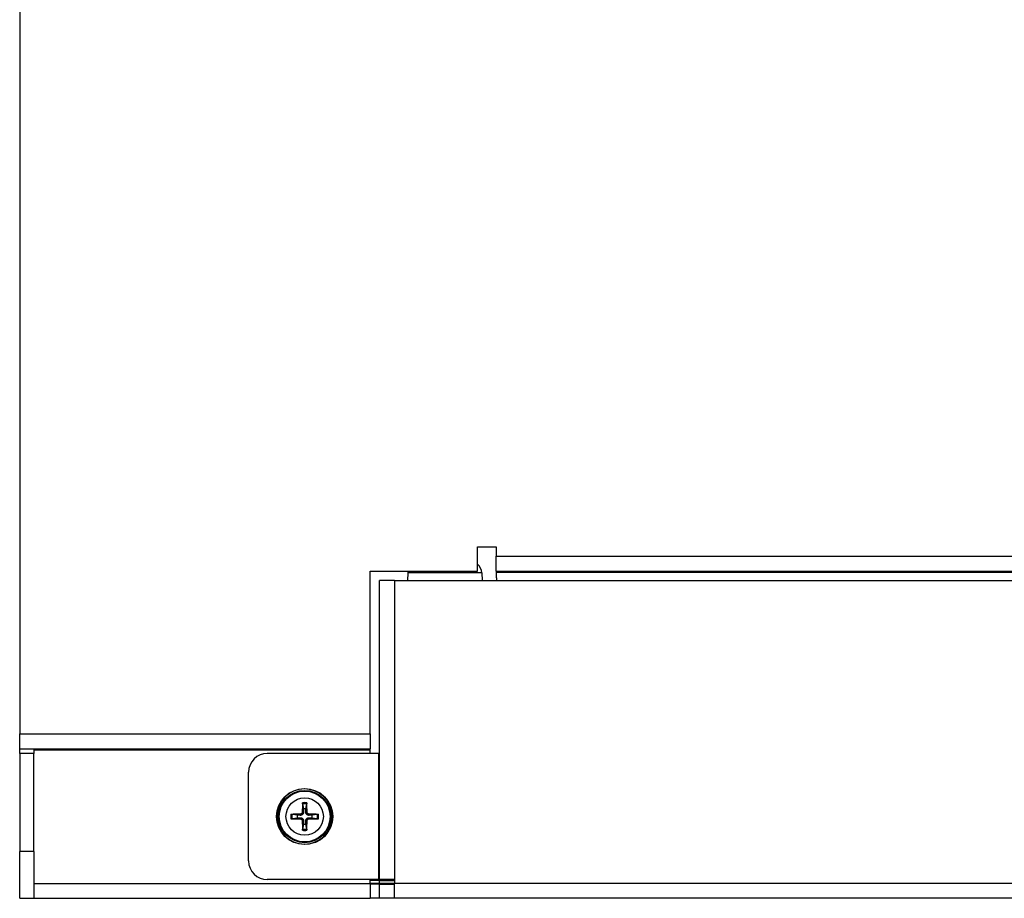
# Model space of a CAD drawing. Extents: x 2664 to 3343, y -1898 to 249.
# Tile 49 of 91: x 2696 to 2802, y -34 to 60. Entities that reach past the tile are written whole.
import ezdxf

# ---------------------------------------------------------------- set-up
doc = ezdxf.new("R2010")
doc.units = 0
doc.layers.add('DIM', color=2, linetype='CONTINUOUS')

msp = doc.modelspace()

# ---------------------------------------------------------------- linework, layer by layer
at = {"layer": 'DIM'}
for p, q in [((2696.46, 193.188), (2696.46, -16.612)), ((2745.46, 3.388), (2747.46, 3.388)), ((2745.46, 0.788), (2745.46, 3.388)), ((2747.46, 3.388), (2747.46, 2.388)), ((2747.46, 0.788), (2747.46, 2.388)), ((2747.46, 2.388), (2847.46, 2.388)), ((2733.96, 0.788), (2745.46, 0.788)), ((2733.96, -16.612), (2733.96, 0.788)), ((2737.998, 0.601), (2737.97, -0.212)), ((2745.921, 0.601), (2737.998, 0.601)), ((2745.921, 0.601), (2745.949, -0.212)), ((2747.46, 0.788), (2747.46, 0.688)), ((2747.46, 0.788), (2847.46, 0.788)), ((2747.46, 0.688), (2747.46, 0.288)), ((2747.46, 0.688), (2847.46, 0.688)), ((2734.96, -32.212), (2734.96, -0.212)), ((2736.56, -0.212), (2734.96, -0.212)), ((2736.56, -0.212), (2736.56, -32.212)), ((2736.56, -0.212), (2858.36, -0.212)), ((2696.46, -18.212), (2696.46, -16.612)), ((2696.46, -16.612), (2733.96, -16.612)), ((2733.96, -16.612), (2733.96, -18.212)), ((2696.46, -18.212), (2733.96, -18.212)), ((2696.46, -18.712), (2696.46, -18.212)), ((2696.46, -18.712), (2696.46, -29.212)), ((2697.96, -18.712), (2696.46, -18.712)), ((2697.96, -18.212), (2697.96, -18.712)), ((2697.96, -18.312), (2733.96, -18.312)), ((2697.96, -29.212), (2697.96, -18.712)), ((2734.86, -18.712), (2722.96, -18.712)), ((2733.96, -18.312), (2733.96, -18.212)), ((2733.96, -18.712), (2733.96, -18.312)), ((2734.96, -18.712), (2734.86, -18.712)), ((2734.86, -18.712), (2734.86, -32.212)), ((2720.96, -30.212), (2720.96, -20.712)), ((2726.73, -24.119), (2726.821, -24.654)), ((2727.098, -24.654), (2727.189, -24.119)), ((2726.151, -25.323), (2725.617, -25.232)), ((2726.504, -25.204), (2726.505, -25.337)), ((2726.701, -25.006), (2726.835, -25.007)), ((2727.218, -25.006), (2727.085, -25.007)), ((2727.415, -25.204), (2727.414, -25.337)), ((2728.302, -25.232), (2727.768, -25.323)), ((2725.617, -25.691), (2726.151, -25.6)), ((2726.504, -25.72), (2726.505, -25.587)), ((2726.701, -25.918), (2726.835, -25.916)), ((2726.821, -26.27), (2726.73, -26.805)), ((2727.218, -25.918), (2727.085, -25.916)), ((2727.189, -26.805), (2727.098, -26.27)), ((2727.415, -25.72), (2727.414, -25.587)), ((2727.768, -25.6), (2728.302, -25.691)), ((2729.756, -25.322), (2729.906, -25.322)), ((2729.906, -25.602), (2729.756, -25.602)), ((2729.757, -25.347), (2729.907, -25.347)), ((2697.96, -29.212), (2696.46, -29.212)), ((2696.46, -34.212), (2696.46, -29.212)), ((2697.96, -29.212), (2697.96, -34.212)), ((2697.96, -32.612), (2733.96, -32.612)), ((2734.86, -32.212), (2722.96, -32.212)), ((2733.96, -32.612), (2733.96, -32.212)), ((2734.96, -32.312), (2733.96, -32.312)), ((2733.96, -32.612), (2733.96, -34.212)), ((2734.96, -32.612), (2733.96, -32.612)), ((2734.86, -32.212), (2734.96, -32.212)), ((2734.96, -32.312), (2734.96, -32.212)), ((2736.56, -32.212), (2734.96, -32.212)), ((2734.96, -32.312), (2736.56, -32.312)), ((2734.96, -32.612), (2734.96, -32.312)), ((2736.56, -32.612), (2734.96, -32.612)), ((2734.96, -32.612), (2734.96, -32.712)), ((2736.56, -32.212), (2736.56, -32.612)), ((2736.56, -34.212), (2736.56, -32.612)), ((2858.36, -32.612), (2736.56, -32.612)), ((2734.96, -32.712), (2733.96, -32.712)), ((2734.96, -32.712), (2736.56, -32.712)), ((2734.96, -34.212), (2734.96, -32.712)), ((2696.46, -34.212), (2697.96, -34.212)), ((2697.96, -34.212), (2733.96, -34.212)), ((2734.96, -34.212), (2733.96, -34.212)), ((2736.56, -34.212), (2734.96, -34.212)), ((2858.36, -34.212), (2736.56, -34.212))]:
    msp.add_line(p, q, dxfattribs=at)
at = {"layer": 'DIM', "flags": 128}
for points in [[(2726.73, -24.119), (2726.73, -24.116), (2726.729, -24.113), (2726.729, -24.109), (2726.729, -24.106), (2726.728, -24.102), (2726.728, -24.098), (2726.728, -24.093), (2726.727, -24.089), (2726.727, -24.084), (2726.727, -24.078), (2726.727, -24.073), (2726.726, -24.068), (2726.726, -24.062), (2726.726, -24.057), (2726.726, -24.051), (2726.726, -24.045), (2726.726, -24.039), (2726.726, -24.033), (2726.726, -24.027), (2726.726, -24.021), (2726.726, -24.015), (2726.726, -24.009), (2726.726, -24.003), (2726.727, -23.998)], [(2727.193, -23.998), (2727.193, -24.003), (2727.193, -24.009), (2727.193, -24.015), (2727.193, -24.021), (2727.193, -24.027), (2727.193, -24.033), (2727.193, -24.039), (2727.193, -24.045), (2727.193, -24.051), (2727.193, -24.057), (2727.193, -24.062), (2727.193, -24.068), (2727.193, -24.073), (2727.192, -24.078), (2727.192, -24.084), (2727.192, -24.089), (2727.192, -24.093), (2727.191, -24.098), (2727.191, -24.102), (2727.191, -24.106), (2727.19, -24.109), (2727.19, -24.113), (2727.189, -24.116), (2727.189, -24.119)], [(2725.495, -25.229), (2725.501, -25.229), (2725.507, -25.228), (2725.513, -25.228), (2725.519, -25.228), (2725.525, -25.228), (2725.531, -25.228), (2725.537, -25.228), (2725.543, -25.228), (2725.549, -25.228), (2725.555, -25.228), (2725.56, -25.228), (2725.566, -25.229), (2725.571, -25.229), (2725.576, -25.229), (2725.581, -25.229), (2725.586, -25.229), (2725.591, -25.23), (2725.596, -25.23), (2725.6, -25.23), (2725.604, -25.231), (2725.607, -25.231), (2725.611, -25.231), (2725.614, -25.232), (2725.617, -25.232)], [(2726.701, -25.006), (2726.701, -25.018), (2726.699, -25.031), (2726.697, -25.044), (2726.694, -25.056), (2726.69, -25.069), (2726.686, -25.081), (2726.68, -25.093), (2726.674, -25.104), (2726.667, -25.115), (2726.659, -25.126), (2726.651, -25.136), (2726.643, -25.145), (2726.634, -25.153), (2726.624, -25.161), (2726.613, -25.169), (2726.602, -25.176), (2726.591, -25.182), (2726.579, -25.188), (2726.567, -25.192), (2726.554, -25.196), (2726.542, -25.199), (2726.529, -25.202), (2726.516, -25.203), (2726.504, -25.204)], [(2726.835, -25.007), (2726.835, -25.028), (2726.833, -25.05), (2726.831, -25.071), (2726.827, -25.091), (2726.822, -25.111), (2726.815, -25.131), (2726.807, -25.151), (2726.797, -25.172), (2726.785, -25.191), (2726.772, -25.211), (2726.758, -25.228), (2726.743, -25.245), (2726.726, -25.26), (2726.708, -25.274), (2726.689, -25.287), (2726.669, -25.299), (2726.649, -25.309), (2726.629, -25.317), (2726.609, -25.324), (2726.589, -25.329), (2726.569, -25.333), (2726.547, -25.335), (2726.526, -25.337), (2726.505, -25.337)], [(2726.821, -24.654), (2726.822, -24.678), (2726.823, -24.7), (2726.824, -24.722), (2726.825, -24.742), (2726.825, -24.762), (2726.826, -24.78), (2726.827, -24.798), (2726.827, -24.815), (2726.828, -24.831), (2726.828, -24.846), (2726.829, -24.861), (2726.83, -24.875), (2726.83, -24.888), (2726.831, -24.901), (2726.831, -24.914), (2726.831, -24.926), (2726.832, -24.937), (2726.832, -24.948), (2726.833, -24.959), (2726.833, -24.969), (2726.834, -24.979), (2726.834, -24.989), (2726.834, -24.998), (2726.835, -25.007)], [(2727.085, -25.007), (2727.085, -24.998), (2727.085, -24.989), (2727.086, -24.979), (2727.086, -24.969), (2727.086, -24.959), (2727.087, -24.948), (2727.087, -24.937), (2727.088, -24.926), (2727.088, -24.914), (2727.089, -24.901), (2727.089, -24.888), (2727.09, -24.875), (2727.09, -24.861), (2727.091, -24.846), (2727.091, -24.831), (2727.092, -24.815), (2727.093, -24.798), (2727.093, -24.78), (2727.094, -24.762), (2727.095, -24.742), (2727.095, -24.722), (2727.096, -24.7), (2727.097, -24.678), (2727.098, -24.654)], [(2727.414, -25.337), (2727.393, -25.337), (2727.372, -25.335), (2727.351, -25.333), (2727.33, -25.329), (2727.31, -25.324), (2727.29, -25.317), (2727.27, -25.309), (2727.25, -25.299), (2727.23, -25.287), (2727.211, -25.274), (2727.193, -25.26), (2727.177, -25.245), (2727.161, -25.228), (2727.147, -25.211), (2727.134, -25.191), (2727.122, -25.172), (2727.112, -25.151), (2727.104, -25.131), (2727.098, -25.111), (2727.092, -25.091), (2727.089, -25.071), (2727.086, -25.05), (2727.085, -25.028), (2727.085, -25.007)], [(2727.415, -25.204), (2727.403, -25.203), (2727.39, -25.202), (2727.378, -25.199), (2727.365, -25.196), (2727.353, -25.192), (2727.34, -25.188), (2727.328, -25.182), (2727.317, -25.176), (2727.306, -25.169), (2727.295, -25.161), (2727.286, -25.153), (2727.277, -25.145), (2727.268, -25.136), (2727.26, -25.126), (2727.252, -25.116), (2727.245, -25.105), (2727.239, -25.093), (2727.234, -25.081), (2727.229, -25.069), (2727.225, -25.056), (2727.222, -25.044), (2727.22, -25.031), (2727.218, -25.018), (2727.218, -25.006)], [(2728.302, -25.232), (2728.305, -25.232), (2728.308, -25.231), (2728.312, -25.231), (2728.316, -25.231), (2728.32, -25.23), (2728.324, -25.23), (2728.328, -25.23), (2728.333, -25.229), (2728.338, -25.229), (2728.343, -25.229), (2728.348, -25.229), (2728.354, -25.229), (2728.359, -25.228), (2728.365, -25.228), (2728.37, -25.228), (2728.376, -25.228), (2728.383, -25.228), (2728.388, -25.228), (2728.394, -25.228), (2728.4, -25.228), (2728.406, -25.228), (2728.412, -25.228), (2728.418, -25.229), (2728.424, -25.229)], [(2725.617, -25.691), (2725.614, -25.692), (2725.611, -25.692), (2725.607, -25.692), (2725.604, -25.693), (2725.6, -25.693), (2725.596, -25.693), (2725.591, -25.694), (2725.586, -25.694), (2725.581, -25.694), (2725.576, -25.695), (2725.571, -25.695), (2725.566, -25.695), (2725.56, -25.695), (2725.555, -25.695), (2725.549, -25.695), (2725.543, -25.695), (2725.537, -25.695), (2725.531, -25.695), (2725.525, -25.695), (2725.519, -25.695), (2725.513, -25.695), (2725.507, -25.695), (2725.501, -25.695), (2725.495, -25.695)], [(2726.505, -25.337), (2726.496, -25.336), (2726.487, -25.336), (2726.477, -25.336), (2726.467, -25.335), (2726.457, -25.335), (2726.446, -25.335), (2726.435, -25.334), (2726.424, -25.334), (2726.412, -25.333), (2726.399, -25.333), (2726.386, -25.332), (2726.373, -25.332), (2726.359, -25.331), (2726.344, -25.331), (2726.329, -25.33), (2726.313, -25.329), (2726.296, -25.329), (2726.278, -25.328), (2726.26, -25.327), (2726.24, -25.327), (2726.22, -25.326), (2726.198, -25.325), (2726.175, -25.324), (2726.151, -25.323)], [(2726.151, -25.6), (2726.175, -25.599), (2726.198, -25.598), (2726.22, -25.598), (2726.24, -25.597), (2726.26, -25.596), (2726.278, -25.595), (2726.296, -25.595), (2726.313, -25.594), (2726.329, -25.593), (2726.344, -25.593), (2726.359, -25.592), (2726.373, -25.592), (2726.386, -25.591), (2726.399, -25.591), (2726.412, -25.59), (2726.424, -25.59), (2726.435, -25.589), (2726.446, -25.589), (2726.457, -25.589), (2726.467, -25.588), (2726.477, -25.588), (2726.487, -25.587), (2726.496, -25.587), (2726.505, -25.587)], [(2726.504, -25.72), (2726.516, -25.721), (2726.529, -25.722), (2726.542, -25.724), (2726.554, -25.727), (2726.567, -25.731), (2726.579, -25.736), (2726.591, -25.741), (2726.602, -25.748), (2726.613, -25.754), (2726.624, -25.762), (2726.633, -25.77), (2726.643, -25.779), (2726.651, -25.788), (2726.659, -25.798), (2726.667, -25.808), (2726.674, -25.819), (2726.68, -25.83), (2726.686, -25.842), (2726.69, -25.855), (2726.694, -25.867), (2726.697, -25.88), (2726.699, -25.892), (2726.701, -25.905), (2726.701, -25.918)], [(2726.505, -25.587), (2726.526, -25.587), (2726.547, -25.588), (2726.569, -25.591), (2726.589, -25.595), (2726.609, -25.6), (2726.629, -25.606), (2726.649, -25.615), (2726.669, -25.624), (2726.689, -25.636), (2726.708, -25.649), (2726.726, -25.663), (2726.743, -25.679), (2726.758, -25.695), (2726.772, -25.713), (2726.785, -25.732), (2726.797, -25.752), (2726.807, -25.772), (2726.815, -25.792), (2726.822, -25.812), (2726.827, -25.832), (2726.831, -25.853), (2726.833, -25.874), (2726.835, -25.895), (2726.835, -25.916)], [(2726.835, -25.916), (2726.834, -25.925), (2726.834, -25.935), (2726.834, -25.944), (2726.833, -25.954), (2726.833, -25.964), (2726.832, -25.975), (2726.832, -25.986), (2726.831, -25.998), (2726.831, -26.01), (2726.831, -26.022), (2726.83, -26.035), (2726.83, -26.049), (2726.829, -26.063), (2726.828, -26.077), (2726.828, -26.093), (2726.827, -26.109), (2726.827, -26.126), (2726.826, -26.143), (2726.825, -26.162), (2726.825, -26.181), (2726.824, -26.202), (2726.823, -26.223), (2726.822, -26.246), (2726.821, -26.27)], [(2727.085, -25.916), (2727.085, -25.895), (2727.086, -25.874), (2727.089, -25.853), (2727.092, -25.832), (2727.098, -25.812), (2727.104, -25.792), (2727.112, -25.772), (2727.122, -25.752), (2727.134, -25.732), (2727.147, -25.713), (2727.161, -25.695), (2727.177, -25.679), (2727.193, -25.663), (2727.211, -25.649), (2727.23, -25.636), (2727.25, -25.624), (2727.27, -25.615), (2727.29, -25.606), (2727.31, -25.6), (2727.33, -25.595), (2727.351, -25.591), (2727.372, -25.588), (2727.393, -25.587), (2727.414, -25.587)], [(2727.098, -26.27), (2727.097, -26.246), (2727.096, -26.223), (2727.095, -26.202), (2727.095, -26.181), (2727.094, -26.162), (2727.093, -26.143), (2727.093, -26.126), (2727.092, -26.109), (2727.091, -26.093), (2727.091, -26.077), (2727.09, -26.063), (2727.09, -26.049), (2727.089, -26.035), (2727.089, -26.022), (2727.088, -26.01), (2727.088, -25.998), (2727.087, -25.986), (2727.087, -25.975), (2727.086, -25.964), (2727.086, -25.954), (2727.086, -25.944), (2727.085, -25.935), (2727.085, -25.925), (2727.085, -25.916)], [(2727.218, -25.918), (2727.218, -25.905), (2727.22, -25.892), (2727.222, -25.88), (2727.225, -25.867), (2727.229, -25.855), (2727.234, -25.842), (2727.239, -25.831), (2727.245, -25.819), (2727.252, -25.808), (2727.26, -25.798), (2727.268, -25.788), (2727.277, -25.779), (2727.286, -25.77), (2727.295, -25.762), (2727.306, -25.755), (2727.317, -25.748), (2727.328, -25.741), (2727.34, -25.736), (2727.352, -25.731), (2727.365, -25.727), (2727.378, -25.724), (2727.39, -25.722), (2727.403, -25.721), (2727.415, -25.72)], [(2727.768, -25.323), (2727.744, -25.324), (2727.721, -25.325), (2727.699, -25.326), (2727.679, -25.327), (2727.66, -25.327), (2727.641, -25.328), (2727.623, -25.329), (2727.607, -25.329), (2727.591, -25.33), (2727.575, -25.331), (2727.56, -25.331), (2727.546, -25.332), (2727.533, -25.332), (2727.52, -25.333), (2727.507, -25.333), (2727.496, -25.334), (2727.484, -25.334), (2727.473, -25.335), (2727.462, -25.335), (2727.452, -25.335), (2727.442, -25.336), (2727.432, -25.336), (2727.423, -25.336), (2727.414, -25.337)], [(2727.414, -25.587), (2727.423, -25.587), (2727.432, -25.587), (2727.442, -25.588), (2727.452, -25.588), (2727.462, -25.589), (2727.473, -25.589), (2727.484, -25.589), (2727.496, -25.59), (2727.507, -25.59), (2727.52, -25.591), (2727.533, -25.591), (2727.546, -25.592), (2727.56, -25.592), (2727.575, -25.593), (2727.591, -25.593), (2727.607, -25.594), (2727.623, -25.595), (2727.641, -25.595), (2727.66, -25.596), (2727.679, -25.597), (2727.699, -25.598), (2727.721, -25.598), (2727.744, -25.599), (2727.768, -25.6)], [(2728.424, -25.695), (2728.418, -25.695), (2728.412, -25.695), (2728.406, -25.695), (2728.4, -25.695), (2728.394, -25.695), (2728.388, -25.695), (2728.383, -25.695), (2728.376, -25.695), (2728.37, -25.695), (2728.365, -25.695), (2728.359, -25.695), (2728.354, -25.695), (2728.348, -25.695), (2728.343, -25.695), (2728.338, -25.694), (2728.333, -25.694), (2728.328, -25.694), (2728.324, -25.693), (2728.32, -25.693), (2728.316, -25.693), (2728.312, -25.692), (2728.308, -25.692), (2728.305, -25.692), (2728.302, -25.691)], [(2726.727, -26.926), (2726.726, -26.92), (2726.726, -26.914), (2726.726, -26.908), (2726.726, -26.902), (2726.726, -26.896), (2726.726, -26.891), (2726.726, -26.885), (2726.726, -26.879), (2726.726, -26.873), (2726.726, -26.867), (2726.726, -26.861), (2726.726, -26.856), (2726.727, -26.85), (2726.727, -26.845), (2726.727, -26.84), (2726.727, -26.835), (2726.728, -26.83), (2726.728, -26.826), (2726.728, -26.822), (2726.729, -26.818), (2726.729, -26.814), (2726.729, -26.811), (2726.73, -26.807), (2726.73, -26.805)], [(2727.189, -26.805), (2727.189, -26.807), (2727.19, -26.811), (2727.19, -26.814), (2727.191, -26.818), (2727.191, -26.822), (2727.191, -26.826), (2727.192, -26.83), (2727.192, -26.835), (2727.192, -26.84), (2727.192, -26.845), (2727.193, -26.85), (2727.193, -26.856), (2727.193, -26.861), (2727.193, -26.867), (2727.193, -26.873), (2727.193, -26.879), (2727.193, -26.885), (2727.193, -26.891), (2727.193, -26.896), (2727.193, -26.902), (2727.193, -26.908), (2727.193, -26.914), (2727.193, -26.92), (2727.193, -26.926)]]:
    msp.add_lwpolyline(points, dxfattribs=at)
at = {"layer": 'DIM'}
for radius in [3, 2.8, 2.714, 1.998]:
    msp.add_circle((2726.96, -25.462), radius, dxfattribs=at)
for centre, radius, start, end in [((2744.622, 0.555), 1.3, 2, 49.86012), ((2739.298, 0.555), 1.3, 169.67478, 178), ((2749.46, 0.288), 2, 180, 194.47751), ((2722.96, -20.712), 2, 90, 180), ((2726.96, -25.462), 2.95, 2.72014, 357.27986), ((2726.96, -25.462), 1.483, 80.96047, 99.03953), ((2726.96, -25.462), 1.362, 80.30532, 99.69468), ((2726.96, -25.462), 1.483, 170.96047, 189.03953), ((2726.96, -25.462), 1.362, 170.30532, 189.69468), ((2726.96, -25.462), 0.82, 80.27831, 99.72169), ((2726.96, -25.462), 1.362, 350.30532, 9.69468), ((2726.96, -25.462), 1.483, 350.96047, 9.03953), ((2726.96, -25.462), 0.82, 170.27831, 189.72169), ((2726.96, -25.462), 0.82, 260.27831, 279.72169), ((2726.96, -25.462), 0.82, 350.27831, 9.72169), ((2726.96, -25.462), 2.95, 357.27986, 2.22984), ((2726.96, -25.462), 1.483, 260.96047, 279.03953), ((2726.96, -25.462), 1.362, 260.30532, 279.69468), ((2722.96, -30.212), 2, 180, 270)]:
    msp.add_arc(centre, radius, start, end, dxfattribs=at)
for centre, major_axis, start_param, end_param in [((2727.132, -25.463), (-0.039, -4.997), 4.4154081, 4.6214704), ((2726.788, -25.463), (-0.039, 4.997), 4.8033075, 5.0093699), ((2726.961, -25.634), (-4.997, -0.039), 4.8033075, 5.0093699), ((2726.958, -25.634), (-4.997, 0.039), 4.4154081, 4.6214704), ((2726.961, -25.29), (4.997, -0.039), 4.4154081, 4.6214704), ((2727.132, -25.46), (0.039, -4.997), 4.8033075, 5.0093699), ((2726.788, -25.46), (0.039, 4.997), 4.4154081, 4.6214704), ((2726.958, -25.29), (4.997, 0.039), 4.8033075, 5.0093699)]:
    msp.add_ellipse(centre, major_axis=major_axis, ratio=0.0871557, start_param=start_param, end_param=end_param, dxfattribs=at)

doc.saveas('drawing.dxf')
